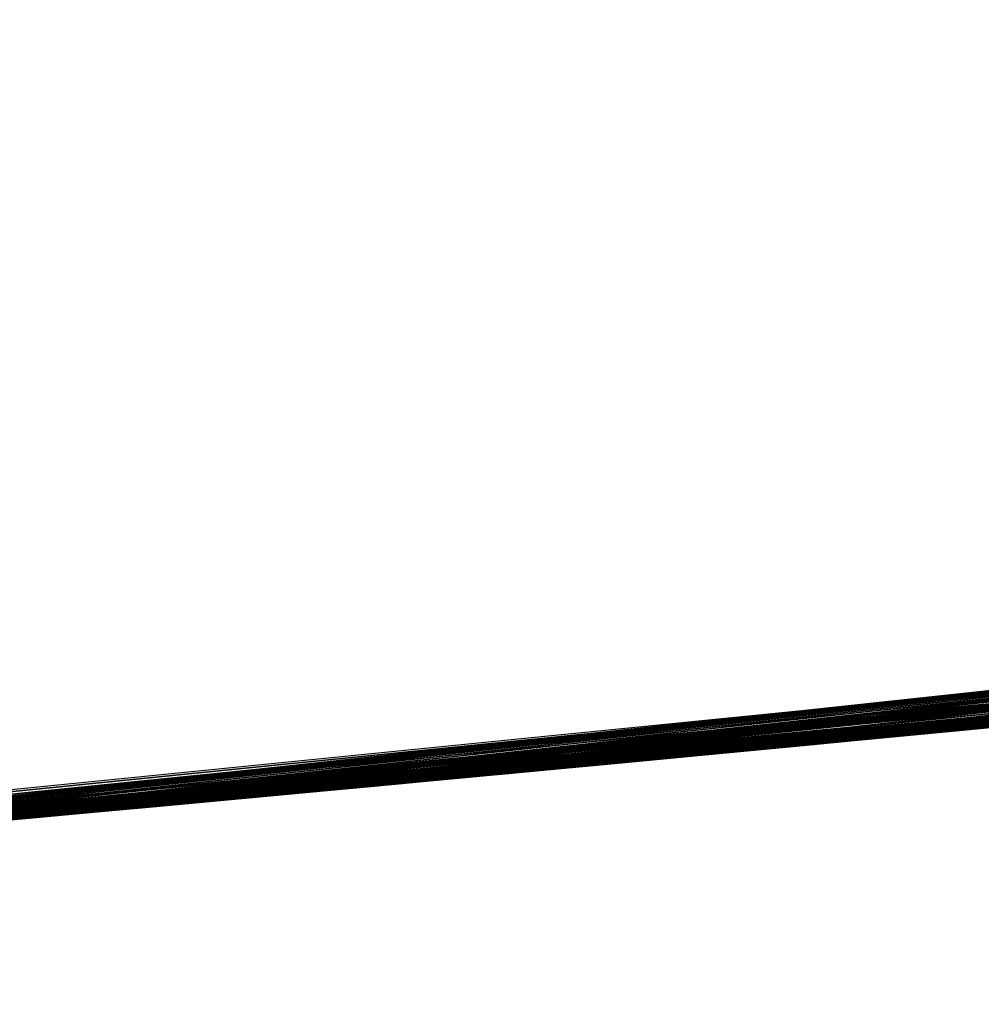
# Model space of a CAD drawing. Header units: millimetres. Extents: x -20 to 891, y -20 to 307.
# Tile 62 of 113: x 872.997 to 873.099, y 8.849 to 8.953. Entities that reach past the tile are written whole.
import ezdxf

# ---------------------------------------------------------------- set-up
doc = ezdxf.new("R2010")
doc.units = ezdxf.units.MM
doc.header["$LTSCALE"] = 41.718519
for name, color, linetype in [('78', 7, 'CONTINUOUS'), ('79', 7, 'CONTINUOUS'), ('80', 7, 'CONTINUOUS'), ('85', 7, 'CONTINUOUS'), ('93', 7, 'CONTINUOUS')]:
    doc.layers.add(name, color=color, linetype=linetype)

msp = doc.modelspace()

# ---------------------------------------------------------------- linework, layer by layer
at = {"layer": '78', "linetype": 'Continuous'}
for points in [[(866.54525, 48.24282, 65), (873.45983, 8.91633, 65), (867.12396, 48.37132, 65), (866.54525, 48.24282, 65)], [(873.45983, 8.91633, 65), (874.04762, 8.99293, 65), (867.12396, 48.37132, 65), (873.45983, 8.91633, 65)], [(872.87006, 8.85719, 65), (873.45983, 8.91633, 65), (866.54525, 48.24282, 65), (872.87006, 8.85719, 65)]]:
    msp.add_3dface(points, dxfattribs=at)
at = {"layer": '79', "linetype": 'Continuous'}
for points in [[(872.84444, 8.85502), (872.16423, 10.11124), (873.28988, 10.20536), (872.84444, 8.85502)], [(873.44273, 8.91437), (872.84444, 8.85502), (873.28988, 10.20536), (873.44273, 8.91437)]]:
    msp.add_3dface(points, dxfattribs=at)
at = {"layer": '80', "linetype": 'Continuous'}
for points in [[(873.74997, 8.95193, 10.4396), (872.86904, 8.8571, 11.96327), (872.86263, 8.85656, 9.73055), (873.74997, 8.95193, 10.4396)], [(872.87404, 8.85753, 11.9555), (872.86904, 8.8571, 11.96327), (873.74997, 8.95193, 10.4396), (872.87404, 8.85753, 11.9555)], [(872.8799, 8.85803, 11.94921), (872.87404, 8.85753, 11.9555), (873.74997, 8.95193, 10.4396), (872.8799, 8.85803, 11.94921)], [(872.88668, 8.85862, 11.94421), (872.8799, 8.85803, 11.94921), (873.74997, 8.95193, 10.4396), (872.88668, 8.85862, 11.94421)], [(872.89444, 8.85929, 11.94058), (872.88668, 8.85862, 11.94421), (873.74997, 8.95193, 10.4396), (872.89444, 8.85929, 11.94058)], [(872.90315, 8.86004, 11.93832), (872.89444, 8.85929, 11.94058), (873.74997, 8.95193, 10.4396), (872.90315, 8.86004, 11.93832)], [(872.91317, 8.86092, 11.93721), (872.90315, 8.86004, 11.93832), (873.74997, 8.95193, 10.4396), (872.91317, 8.86092, 11.93721)], [(872.92473, 8.86193, 11.93711), (872.91317, 8.86092, 11.93721), (873.74997, 8.95193, 10.4396), (872.92473, 8.86193, 11.93711)], [(872.93665, 8.86299, 11.9378), (872.92473, 8.86193, 11.93711), (873.74997, 8.95193, 10.4396), (872.93665, 8.86299, 11.9378)], [(872.94943, 8.86412, 11.9392), (872.93665, 8.86299, 11.9378), (873.74997, 8.95193, 10.4396), (872.94943, 8.86412, 11.9392)], [(872.96406, 8.86544, 11.94146), (872.94943, 8.86412, 11.9392), (873.74997, 8.95193, 10.4396), (872.96406, 8.86544, 11.94146)], [(872.9809, 8.86696, 11.94461), (872.96406, 8.86544, 11.94146), (873.74997, 8.95193, 10.4396), (872.9809, 8.86696, 11.94461)], [(873.00032, 8.86874, 11.94859), (872.9809, 8.86696, 11.94461), (873.74997, 8.95193, 10.4396), (873.00032, 8.86874, 11.94859)], [(873.02234, 8.87077, 11.95309), (873.00032, 8.86874, 11.94859), (873.74997, 8.95193, 10.4396), (873.02234, 8.87077, 11.95309)], [(873.04487, 8.87288, 11.95749), (873.02234, 8.87077, 11.95309), (873.74997, 8.95193, 10.4396), (873.04487, 8.87288, 11.95749)], [(873.07022, 8.87529, 11.96207), (873.04487, 8.87288, 11.95749), (873.74997, 8.95193, 10.4396), (873.07022, 8.87529, 11.96207)], [(873.10011, 8.87816, 11.967), (873.07022, 8.87529, 11.96207), (873.74997, 8.95193, 10.4396), (873.10011, 8.87816, 11.967)], [(873.72679, 8.94893, 22.65677), (872.92743, 8.86217, 22.6256), (873.65528, 8.93984, 22.21082), (873.72679, 8.94893, 22.65677)], [(873.65528, 8.93984, 22.21082), (872.92743, 8.86217, 22.6256), (873.57373, 8.92979, 22.21483), (873.65528, 8.93984, 22.21082)], [(873.57373, 8.92979, 22.21483), (872.92743, 8.86217, 22.6256), (873.49873, 8.92086, 22.21895), (873.57373, 8.92979, 22.21483)], [(873.54881, 8.92679, 16.96646), (872.78446, 8.85007, 18.2411), (872.76895, 8.84882, 16.9592), (873.54881, 8.92679, 16.96646)], [(872.80499, 8.85175, 18.2408), (872.78446, 8.85007, 18.2411), (873.54881, 8.92679, 16.96646), (872.80499, 8.85175, 18.2408)], [(873.49101, 8.91995, 18.25783), (872.80499, 8.85175, 18.2408), (873.54881, 8.92679, 16.96646), (873.49101, 8.91995, 18.25783)], [(873.49332, 8.92022, 21.734), (872.85562, 8.85596, 21.70401), (873.47432, 8.91801, 21.35349), (873.49332, 8.92022, 21.734)], [(873.49873, 8.92086, 22.21895), (872.92743, 8.86217, 22.6256), (873.42864, 8.91276, 22.22325), (873.49873, 8.92086, 22.21895)], [(873.47432, 8.91801, 21.35349), (872.85562, 8.85596, 21.70401), (873.41879, 8.91165, 21.35813), (873.47432, 8.91801, 21.35349)], [(873.45983, 8.91633, 65), (872.87006, 8.85719, 65), (873.41656, 8.91139, 25.28753), (873.45983, 8.91633, 65)], [(873.44273, 8.91437), (872.8902, 8.85892, 6.05054), (872.84444, 8.85502), (873.44273, 8.91437)], [(872.9597, 8.86504, 5.91877), (872.8902, 8.85892, 6.05054), (873.44273, 8.91437), (872.9597, 8.86504, 5.91877)], [(873.03776, 8.87221, 5.79447), (872.9597, 8.86504, 5.91877), (873.44273, 8.91437), (873.03776, 8.87221, 5.79447)], [(873.12197, 8.88029, 5.68041), (873.03776, 8.87221, 5.79447), (873.44273, 8.91437), (873.12197, 8.88029, 5.68041)], [(873.42864, 8.91276, 22.22325), (872.92743, 8.86217, 22.6256), (873.3677, 8.90593, 22.22738), (873.42864, 8.91276, 22.22325)], [(873.41879, 8.91165, 21.35813), (872.85562, 8.85596, 21.70401), (873.37232, 8.90644, 21.36227), (873.41879, 8.91165, 21.35813)], [(873.41656, 8.91139, 25.28753), (872.87006, 8.85719, 65), (873.35017, 8.904, 25.31867), (873.41656, 8.91139, 25.28753)], [(873.39674, 8.90916, 16.55589), (872.76895, 8.84882, 16.5416), (873.32496, 8.90125, 15.62578), (873.39674, 8.90916, 16.55589)], [(873.37232, 8.90644, 21.36227), (872.85562, 8.85596, 21.70401), (873.33248, 8.90207, 21.36601), (873.37232, 8.90644, 21.36227)], [(873.3677, 8.90593, 22.22738), (872.92743, 8.86217, 22.6256), (873.31275, 8.89993, 22.23147), (873.3677, 8.90593, 22.22738)], [(873.35017, 8.904, 25.31867), (872.87006, 8.85719, 65), (873.31241, 8.89989, 26.67257), (873.35017, 8.904, 25.31867)], [(873.33248, 8.90207, 21.36601), (872.85562, 8.85596, 21.70401), (873.29812, 8.89836, 21.36936), (873.33248, 8.90207, 21.36601)], [(873.32496, 8.90125, 15.62578), (872.76895, 8.84882, 16.5416), (873.22373, 8.89054, 15.57937), (873.32496, 8.90125, 15.62578)], [(873.31241, 8.89989, 26.67257), (872.87006, 8.85719, 65), (873.31228, 8.89988, 26.68122), (873.31241, 8.89989, 26.67257)], [(873.31228, 8.89988, 26.68122), (872.87006, 8.85719, 65), (873.3112, 8.89976, 26.69036), (873.31228, 8.89988, 26.68122)], [(873.3112, 8.89976, 26.69036), (872.87006, 8.85719, 65), (873.30922, 8.89955, 26.69963), (873.3112, 8.89976, 26.69036)], [(873.30922, 8.89955, 26.69963), (872.87006, 8.85719, 65), (873.30648, 8.89926, 26.70875), (873.30922, 8.89955, 26.69963)], [(873.30648, 8.89926, 26.70875), (872.87006, 8.85719, 65), (873.30291, 8.89887, 26.71781), (873.30648, 8.89926, 26.70875)], [(873.31275, 8.89993, 22.23147), (872.92743, 8.86217, 22.6256), (873.26075, 8.89439, 22.23571), (873.31275, 8.89993, 22.23147)], [(873.29812, 8.89836, 21.36936), (872.85562, 8.85596, 21.70401), (873.26836, 8.8952, 21.37237), (873.29812, 8.89836, 21.36936)], [(873.30291, 8.89887, 26.71781), (872.87006, 8.85719, 65), (873.29852, 8.8984, 26.72639), (873.30291, 8.89887, 26.71781)], [(873.29852, 8.8984, 26.72639), (872.87006, 8.85719, 65), (873.29362, 8.89788, 26.73388), (873.29852, 8.8984, 26.72639)], [(873.29362, 8.89788, 26.73388), (872.87006, 8.85719, 65), (873.28825, 8.89731, 26.74039), (873.29362, 8.89788, 26.73388)], [(873.28825, 8.89731, 26.74039), (872.87006, 8.85719, 65), (873.2822, 8.89666, 26.74624), (873.28825, 8.89731, 26.74039)], [(873.2822, 8.89666, 26.74624), (872.87006, 8.85719, 65), (873.27538, 8.89594, 26.75154), (873.2822, 8.89666, 26.74624)], [(873.26836, 8.8952, 21.37237), (872.85562, 8.85596, 21.70401), (873.24245, 8.89248, 21.37506), (873.26836, 8.8952, 21.37237)], [(873.27538, 8.89594, 26.75154), (872.87006, 8.85719, 65), (873.26739, 8.89509, 26.75655), (873.27538, 8.89594, 26.75154)], [(873.26739, 8.89509, 26.75655), (872.87006, 8.85719, 65), (873.2582, 8.89413, 26.76119), (873.26739, 8.89509, 26.75655)], [(873.2582, 8.89413, 26.76119), (872.87006, 8.85719, 65), (873.24755, 8.89301, 26.76535), (873.2582, 8.89413, 26.76119)], [(873.26075, 8.89439, 22.23571), (872.92743, 8.86217, 22.6256), (873.21267, 8.8894, 22.2399), (873.26075, 8.89439, 22.23571)], [(873.24755, 8.89301, 26.76535), (872.87006, 8.85719, 65), (873.23513, 8.89172, 26.7689), (873.24755, 8.89301, 26.76535)], [(873.24245, 8.89248, 21.37506), (872.85562, 8.85596, 21.70401), (873.21979, 8.89013, 21.37746), (873.24245, 8.89248, 21.37506)], [(873.23513, 8.89172, 26.7689), (872.87006, 8.85719, 65), (873.221, 8.89026, 26.77161), (873.23513, 8.89172, 26.7689)], [(873.22373, 8.89054, 15.57937), (872.76895, 8.84882, 16.5416), (873.13309, 8.88139, 15.52421), (873.22373, 8.89054, 15.57937)], [(873.21979, 8.89013, 21.37746), (872.85562, 8.85596, 21.70401), (873.19988, 8.88809, 21.37961), (873.21979, 8.89013, 21.37746)], [(873.221, 8.89026, 26.77161), (872.87006, 8.85719, 65), (873.20525, 8.88864, 26.77345), (873.221, 8.89026, 26.77161)], [(873.21267, 8.8894, 22.2399), (872.92743, 8.86217, 22.6256), (873.16892, 8.88495, 22.24381), (873.21267, 8.8894, 22.2399)], [(873.19988, 8.88809, 21.37961), (872.85562, 8.85596, 21.70401), (873.18225, 8.8863, 21.38154), (873.19988, 8.88809, 21.37961)], [(873.20525, 8.88864, 26.77345), (872.87006, 8.85719, 65), (873.18785, 8.88686, 26.77458), (873.20525, 8.88864, 26.77345)], [(873.18785, 8.88686, 26.77458), (872.87006, 8.85719, 65), (873.16876, 8.88494, 26.77523), (873.18785, 8.88686, 26.77458)], [(873.18225, 8.8863, 21.38154), (872.85562, 8.85596, 21.70401), (873.16655, 8.88472, 21.38328), (873.18225, 8.8863, 21.38154)], [(873.16655, 8.88472, 21.38328), (872.85562, 8.85596, 21.70401), (873.15242, 8.8833, 21.38486), (873.16655, 8.88472, 21.38328)], [(873.16876, 8.88494, 26.77523), (872.87006, 8.85719, 65), (873.14792, 8.88285, 26.77568), (873.16876, 8.88494, 26.77523)], [(873.16892, 8.88495, 22.24381), (872.92743, 8.86217, 22.6256), (873.13124, 8.8812, 22.24713), (873.16892, 8.88495, 22.24381)], [(873.159, 8.88396, 18.69039), (873.09645, 8.87781, 20.98813), (873.08032, 8.87625, 18.62153), (873.159, 8.88396, 18.69039)], [(873.11737, 8.87984, 20.98934), (873.09645, 8.87781, 20.98813), (873.159, 8.88396, 18.69039), (873.11737, 8.87984, 20.98934)], [(873.15242, 8.8833, 21.38486), (872.85562, 8.85596, 21.70401), (873.13958, 8.88203, 21.3863), (873.15242, 8.8833, 21.38486)], [(873.14792, 8.88285, 26.77568), (872.87006, 8.85719, 65), (873.12592, 8.88068, 26.77629), (873.14792, 8.88285, 26.77568)], [(873.15419, 8.88348, 14.14006), (873.07136, 8.87539, 14.20237), (873.14845, 8.88291, 13.19107), (873.15419, 8.88348, 14.14006)], [(873.14845, 8.88291, 13.19107), (873.07136, 8.87539, 14.20237), (873.13667, 8.88174, 13.19191), (873.14845, 8.88291, 13.19107)], [(873.09805, 8.87796, 25.53203), (873.15281, 8.88334, 25.46839), (873.10863, 8.87899, 26.46334), (873.09805, 8.87796, 25.53203)], [(873.13958, 8.88203, 21.3863), (872.85562, 8.85596, 21.70401), (873.12779, 8.88086, 21.38764), (873.13958, 8.88203, 21.3863)], [(873.13667, 8.88174, 13.19191), (873.07136, 8.87539, 14.20237), (873.12569, 8.88066, 13.19271), (873.13667, 8.88174, 13.19191)], [(873.13309, 8.88139, 15.52421), (872.76895, 8.84882, 16.5416), (873.05267, 8.87362, 15.46053), (873.13309, 8.88139, 15.52421)], [(873.12779, 8.88086, 21.38764), (872.85562, 8.85596, 21.70401), (873.11702, 8.87981, 21.38887), (873.12779, 8.88086, 21.38764)], [(873.12592, 8.88068, 26.77629), (872.87006, 8.85719, 65), (873.10463, 8.8786, 26.7776), (873.12592, 8.88068, 26.77629)], [(873.13124, 8.8812, 22.24713), (872.92743, 8.86217, 22.6256), (873.09838, 8.87799, 22.24991), (873.13124, 8.8812, 22.24713)], [(873.12569, 8.88066, 13.19271), (873.07136, 8.87539, 14.20237), (873.1154, 8.87965, 13.19347), (873.12569, 8.88066, 13.19271)], [(873.11702, 8.87981, 21.38887), (872.85562, 8.85596, 21.70401), (873.10585, 8.87872, 21.39015), (873.11702, 8.87981, 21.38887)], [(873.1154, 8.87965, 13.19347), (873.07136, 8.87539, 14.20237), (873.10585, 8.87872, 13.1942), (873.1154, 8.87965, 13.19347)], [(873.11458, 8.87957, 9.09903), (873.10508, 8.87864, 9.55237), (873.09196, 8.87737, 9.10095), (873.11458, 8.87957, 9.09903)], [(873.09698, 8.87786, 6.27907), (873.11763, 8.87987, 6.24285), (873.10825, 8.87895, 7.64006), (873.09698, 8.87786, 6.27907)], [(873.10585, 8.87872, 21.39015), (872.85562, 8.85596, 21.70401), (873.09047, 8.87723, 21.39191), (873.10585, 8.87872, 21.39015)], [(873.10463, 8.8786, 26.7776), (872.87006, 8.85719, 65), (873.0857, 8.87677, 26.78), (873.10463, 8.8786, 26.7776)], [(873.10508, 8.87864, 9.55237), (873.06111, 8.87442, 9.55184), (873.09196, 8.87737, 9.10095), (873.10508, 8.87864, 9.55237)], [(873.10585, 8.87872, 13.1942), (873.07136, 8.87539, 14.20237), (873.09688, 8.87785, 13.19488), (873.10585, 8.87872, 13.1942)], [(873.10557, 8.87869, 12.67954), (873.08446, 8.87665, 12.67798), (873.09658, 8.87782, 12.38573), (873.10557, 8.87869, 12.67954)], [(873.10606, 8.87874, 8.57504), (873.08685, 8.87688, 8.5734), (873.09756, 8.87791, 8.14434), (873.10606, 8.87874, 8.57504)], [(873.08784, 8.87697, 26.43133), (873.09805, 8.87796, 25.53203), (873.10863, 8.87899, 26.46334), (873.08784, 8.87697, 26.43133)], [(873.10369, 8.87851, 23.18626), (873.09989, 8.87814, 25.10479), (873.09295, 8.87747, 23.18729), (873.10369, 8.87851, 23.18626)], [(873.09539, 8.8777, 7.61025), (873.09698, 8.87786, 6.27907), (873.10825, 8.87895, 7.64006), (873.09539, 8.8777, 7.61025)], [(873.1102, 8.87914, 12.38504), (873.10557, 8.87869, 12.67954), (873.09658, 8.87782, 12.38573), (873.1102, 8.87914, 12.38504)], [(873.10839, 8.87897, 8.14348), (873.10606, 8.87874, 8.57504), (873.09756, 8.87791, 8.14434), (873.10839, 8.87897, 8.14348)], [(873.09838, 8.87799, 22.24991), (872.92743, 8.86217, 22.6256), (873.06975, 8.87524, 22.25219), (873.09838, 8.87799, 22.24991)], [(873.09989, 8.87814, 25.10479), (873.01589, 8.87017, 25.18226), (873.09295, 8.87747, 23.18729), (873.09989, 8.87814, 25.10479)], [(873.09295, 8.87747, 23.18729), (873.01589, 8.87017, 25.18226), (873.08304, 8.87651, 23.18824), (873.09295, 8.87747, 23.18729)], [(873.05237, 8.87359, 25.59829), (873.09805, 8.87796, 25.53203), (873.06761, 8.87504, 26.39531), (873.05237, 8.87359, 25.59829)], [(873.09196, 8.87737, 9.10095), (873.06111, 8.87442, 9.55184), (873.07091, 8.87535, 9.10278), (873.09196, 8.87737, 9.10095)], [(873.06761, 8.87504, 26.39531), (873.09805, 8.87796, 25.53203), (873.08784, 8.87697, 26.43133), (873.06761, 8.87504, 26.39531)], [(873.09688, 8.87785, 13.19488), (873.07136, 8.87539, 14.20237), (873.08848, 8.87704, 13.19554), (873.09688, 8.87785, 13.19488)], [(873.09645, 8.87781, 20.98813), (873.0775, 8.87598, 20.98702), (873.08032, 8.87625, 18.62153), (873.09645, 8.87781, 20.98813)], [(873.07783, 8.87601, 6.3159), (873.09698, 8.87786, 6.27907), (873.0822, 8.87643, 7.57636), (873.07783, 8.87601, 6.3159)], [(873.0822, 8.87643, 7.57636), (873.09698, 8.87786, 6.27907), (873.09539, 8.8777, 7.61025), (873.0822, 8.87643, 7.57636)], [(873.09658, 8.87782, 12.38573), (873.08446, 8.87665, 12.67798), (873.08362, 8.87657, 12.38621), (873.09658, 8.87782, 12.38573)], [(873.09756, 8.87791, 8.14434), (873.08685, 8.87688, 8.5734), (873.08666, 8.87686, 8.14464), (873.09756, 8.87791, 8.14434)], [(873.09047, 8.87723, 21.39191), (872.85562, 8.85596, 21.70401), (873.07351, 8.8756, 21.39387), (873.09047, 8.87723, 21.39191)], [(873.0857, 8.87677, 26.78), (872.87006, 8.85719, 65), (873.05938, 8.87425, 26.78662), (873.0857, 8.87677, 26.78)], [(873.08304, 8.87651, 23.18824), (873.01589, 8.87017, 25.18226), (873.07395, 8.87564, 23.18911), (873.08304, 8.87651, 23.18824)], [(873.08032, 8.87625, 18.62153), (873.03022, 8.87151, 20.98419), (873.02267, 8.8708, 18.57133), (873.08032, 8.87625, 18.62153)], [(873.04457, 8.87285, 20.98506), (873.03022, 8.87151, 20.98419), (873.08032, 8.87625, 18.62153), (873.04457, 8.87285, 20.98506)], [(873.06027, 8.87434, 20.986), (873.04457, 8.87285, 20.98506), (873.08032, 8.87625, 18.62153), (873.06027, 8.87434, 20.986)], [(873.0775, 8.87598, 20.98702), (873.06027, 8.87434, 20.986), (873.08032, 8.87625, 18.62153), (873.0775, 8.87598, 20.98702)], [(873.08446, 8.87665, 12.67798), (873.06506, 8.87479, 12.6765), (873.08362, 8.87657, 12.38621), (873.08446, 8.87665, 12.67798)], [(873.08362, 8.87657, 12.38621), (873.06506, 8.87479, 12.6765), (873.06816, 8.87509, 12.38656), (873.08362, 8.87657, 12.38621)], [(873.06846, 8.87512, 7.53612), (873.07783, 8.87601, 6.3159), (873.0822, 8.87643, 7.57636), (873.06846, 8.87512, 7.53612)], [(873.08685, 8.87688, 8.5734), (873.06935, 8.8752, 8.57187), (873.08666, 8.87686, 8.14464), (873.08685, 8.87688, 8.5734)], [(873.08666, 8.87686, 8.14464), (873.06935, 8.8752, 8.57187), (873.07564, 8.8758, 8.14434), (873.08666, 8.87686, 8.14464)], [(873.08848, 8.87704, 13.19554), (873.07136, 8.87539, 14.20237), (873.08061, 8.87628, 13.19616), (873.08848, 8.87704, 13.19554)], [(873.08061, 8.87628, 13.19616), (873.07136, 8.87539, 14.20237), (873.07311, 8.87556, 13.19676), (873.08061, 8.87628, 13.19616)], [(873.07351, 8.8756, 21.39387), (872.85562, 8.85596, 21.70401), (873.05764, 8.87409, 21.39569), (873.07351, 8.8756, 21.39387)], [(873.06975, 8.87524, 22.25219), (872.92743, 8.86217, 22.6256), (873.0399, 8.87241, 22.25438), (873.06975, 8.87524, 22.25219)], [(873.07136, 8.87539, 14.20237), (872.99772, 8.8685, 14.27317), (873.06601, 8.87488, 13.19733), (873.07136, 8.87539, 14.20237)], [(873.07395, 8.87564, 23.18911), (873.01589, 8.87017, 25.18226), (873.06555, 8.87484, 23.18991), (873.07395, 8.87564, 23.18911)], [(873.07091, 8.87535, 9.10278), (873.06111, 8.87442, 9.55184), (873.05161, 8.87352, 9.10448), (873.07091, 8.87535, 9.10278)], [(873.06935, 8.8752, 8.57187), (873.05237, 8.87359, 8.57037), (873.06437, 8.87473, 8.14344), (873.06935, 8.8752, 8.57187)], [(873.06033, 8.87434, 6.35297), (873.07783, 8.87601, 6.3159), (873.06846, 8.87512, 7.53612), (873.06033, 8.87434, 6.35297)], [(873.07564, 8.8758, 8.14434), (873.06935, 8.8752, 8.57187), (873.06437, 8.87473, 8.14344), (873.07564, 8.8758, 8.14434)], [(873.07311, 8.87556, 13.19676), (873.07136, 8.87539, 14.20237), (873.06601, 8.87488, 13.19733), (873.07311, 8.87556, 13.19676)], [(873.05938, 8.87425, 26.78662), (872.87006, 8.85719, 65), (873.03076, 8.87156, 26.79715), (873.05938, 8.87425, 26.78662)], [(873.06601, 8.87488, 13.19733), (872.99772, 8.8685, 14.27317), (873.05925, 8.87424, 13.19788), (873.06601, 8.87488, 13.19733)], [(873.05925, 8.87424, 13.19788), (872.99772, 8.8685, 14.27317), (873.05276, 8.87363, 13.19841), (873.05925, 8.87424, 13.19788)], [(873.06555, 8.87484, 23.18991), (873.01589, 8.87017, 25.18226), (873.05781, 8.8741, 23.19065), (873.06555, 8.87484, 23.18991)], [(873.06111, 8.87442, 9.55184), (873.02383, 8.87091, 9.54999), (873.05161, 8.87352, 9.10448), (873.06111, 8.87442, 9.55184)], [(873.04491, 8.87288, 6.3892), (873.06033, 8.87434, 6.35297), (873.05562, 8.8739, 7.49496), (873.04491, 8.87288, 6.3892)], [(873.06506, 8.87479, 12.6765), (873.04712, 8.87309, 12.67509), (873.04777, 8.87315, 12.38666), (873.06506, 8.87479, 12.6765)], [(873.06816, 8.87509, 12.38656), (873.06506, 8.87479, 12.6765), (873.04777, 8.87315, 12.38666), (873.06816, 8.87509, 12.38656)], [(873.04802, 8.87318, 26.35482), (873.05237, 8.87359, 25.59829), (873.06761, 8.87504, 26.39531), (873.04802, 8.87318, 26.35482)], [(873.06437, 8.87473, 8.14344), (873.05237, 8.87359, 8.57037), (873.05375, 8.87372, 8.14205), (873.06437, 8.87473, 8.14344)], [(873.05562, 8.8739, 7.49496), (873.06033, 8.87434, 6.35297), (873.06846, 8.87512, 7.53612), (873.05562, 8.8739, 7.49496)], [(873.05267, 8.87362, 15.46053), (872.76895, 8.84882, 16.5416), (872.98023, 8.8669, 15.38701), (873.05267, 8.87362, 15.46053)], [(873.05764, 8.87409, 21.39569), (872.85562, 8.85596, 21.70401), (873.04293, 8.8727, 21.39738), (873.05764, 8.87409, 21.39569)], [(873.05276, 8.87363, 13.19841), (872.99772, 8.8685, 14.27317), (873.04657, 8.87304, 13.19892), (873.05276, 8.87363, 13.19841)], [(873.05781, 8.8741, 23.19065), (873.01589, 8.87017, 25.18226), (873.05065, 8.87343, 23.19134), (873.05781, 8.8741, 23.19065)], [(873.05065, 8.87343, 23.19134), (873.01589, 8.87017, 25.18226), (873.044, 8.8728, 23.19198), (873.05065, 8.87343, 23.19134)], [(873.01774, 8.87034, 25.66277), (873.05237, 8.87359, 25.59829), (873.02815, 8.87131, 26.30712), (873.01774, 8.87034, 25.66277)], [(873.05161, 8.87352, 9.10448), (873.02383, 8.87091, 9.54999), (873.03402, 8.87186, 9.10605), (873.05161, 8.87352, 9.10448)], [(873.02815, 8.87131, 26.30712), (873.05237, 8.87359, 25.59829), (873.04802, 8.87318, 26.35482), (873.02815, 8.87131, 26.30712)], [(873.04777, 8.87315, 12.38666), (873.03055, 8.87154, 12.67376), (873.02912, 8.8714, 12.38639), (873.04777, 8.87315, 12.38666)], [(873.04712, 8.87309, 12.67509), (873.03055, 8.87154, 12.67376), (873.04777, 8.87315, 12.38666), (873.04712, 8.87309, 12.67509)], [(873.05237, 8.87359, 8.57037), (873.03386, 8.87185, 8.56872), (873.04366, 8.87277, 8.14017), (873.05237, 8.87359, 8.57037)], [(873.05375, 8.87372, 8.14205), (873.05237, 8.87359, 8.57037), (873.04366, 8.87277, 8.14017), (873.05375, 8.87372, 8.14205)], [(873.04477, 8.87287, 7.45667), (873.04491, 8.87288, 6.3892), (873.05562, 8.8739, 7.49496), (873.04477, 8.87287, 7.45667)], [(873.04293, 8.8727, 21.39738), (872.85562, 8.85596, 21.70401), (873.02934, 8.87142, 21.39892), (873.04293, 8.8727, 21.39738)], [(873.0399, 8.87241, 22.25438), (872.92743, 8.86217, 22.6256), (873.01283, 8.86989, 22.25618), (873.0399, 8.87241, 22.25438)], [(873.04657, 8.87304, 13.19892), (872.99772, 8.8685, 14.27317), (873.04061, 8.87248, 13.19941), (873.04657, 8.87304, 13.19892)], [(873.04061, 8.87248, 13.19941), (872.99772, 8.8685, 14.27317), (873.03488, 8.87194, 13.19989), (873.04061, 8.87248, 13.19941)], [(873.044, 8.8728, 23.19198), (873.01589, 8.87017, 25.18226), (873.03784, 8.87222, 23.19256), (873.044, 8.8728, 23.19198)], [(873.03784, 8.87222, 23.19256), (873.01589, 8.87017, 25.18226), (873.03209, 8.87168, 23.19311), (873.03784, 8.87222, 23.19256)], [(873.03074, 8.87156, 6.42649), (873.04491, 8.87288, 6.3892), (873.03437, 8.87189, 7.41758), (873.03074, 8.87156, 6.42649)], [(873.04366, 8.87277, 8.14017), (873.03386, 8.87185, 8.56872), (873.03369, 8.87183, 8.13778), (873.04366, 8.87277, 8.14017)], [(873.03437, 8.87189, 7.41758), (873.04491, 8.87288, 6.3892), (873.04477, 8.87287, 7.45667), (873.03437, 8.87189, 7.41758)], [(873.02934, 8.87142, 21.39892), (872.85562, 8.85596, 21.70401), (873.01684, 8.87026, 21.40033), (873.02934, 8.87142, 21.39892)], [(873.03076, 8.87156, 26.79715), (872.87006, 8.85719, 65), (873.00297, 8.86898, 26.8085), (873.03076, 8.87156, 26.79715)], [(873.03488, 8.87194, 13.19989), (872.99772, 8.8685, 14.27317), (873.02937, 8.87143, 13.20035), (873.03488, 8.87194, 13.19989)], [(873.02937, 8.87143, 13.20035), (872.99772, 8.8685, 14.27317), (873.02403, 8.87093, 13.2008), (873.02937, 8.87143, 13.20035)], [(873.00875, 8.86951, 26.25149), (873.01774, 8.87034, 25.66277), (873.02815, 8.87131, 26.30712), (873.00875, 8.86951, 26.25149)], [(873.02912, 8.8714, 12.38639), (873.0152, 8.87011, 12.6725), (873.01181, 8.86979, 12.38581), (873.02912, 8.8714, 12.38639)], [(873.03055, 8.87154, 12.67376), (873.0152, 8.87011, 12.6725), (873.02912, 8.8714, 12.38639), (873.03055, 8.87154, 12.67376)], [(873.03209, 8.87168, 23.19311), (873.01589, 8.87017, 25.18226), (873.02674, 8.87118, 23.19362), (873.03209, 8.87168, 23.19311)], [(873.02674, 8.87118, 23.19362), (873.01589, 8.87017, 25.18226), (873.02171, 8.87071, 23.1941), (873.02674, 8.87118, 23.19362)], [(873.03386, 8.87185, 8.56872), (873.01627, 8.87021, 8.56715), (873.03369, 8.87183, 8.13778), (873.03386, 8.87185, 8.56872)], [(873.03369, 8.87183, 8.13778), (873.01627, 8.87021, 8.56715), (873.02419, 8.87094, 8.13498), (873.03369, 8.87183, 8.13778)], [(873.03022, 8.87151, 20.98419), (873.01707, 8.87028, 20.98337), (873.02267, 8.8708, 18.57133), (873.03022, 8.87151, 20.98419)], [(873.01757, 8.87033, 6.46545), (873.03074, 8.87156, 6.42649), (873.02418, 8.87094, 7.37666), (873.01757, 8.87033, 6.46545)], [(873.03402, 8.87186, 9.10605), (873.02383, 8.87091, 9.54999), (873.01801, 8.87037, 9.10748), (873.03402, 8.87186, 9.10605)], [(873.02418, 8.87094, 7.37666), (873.03074, 8.87156, 6.42649), (873.03437, 8.87189, 7.41758), (873.02418, 8.87094, 7.37666)], [(873.01684, 8.87026, 21.40033), (872.85562, 8.85596, 21.70401), (873.00542, 8.86921, 21.4016), (873.01684, 8.87026, 21.40033)], [(873.01589, 8.87017, 25.18226), (872.93619, 8.86294, 25.27192), (873.01257, 8.86987, 23.19496), (873.01589, 8.87017, 25.18226)], [(873.02267, 8.8708, 18.57133), (872.98348, 8.86719, 20.98128), (872.97969, 8.86685, 18.53405), (873.02267, 8.8708, 18.57133)], [(872.99382, 8.86814, 20.98193), (872.98348, 8.86719, 20.98128), (873.02267, 8.8708, 18.57133), (872.99382, 8.86814, 20.98193)], [(873.02383, 8.87091, 9.54999), (872.99148, 8.86793, 9.54706), (873.01801, 8.87037, 9.10748), (873.02383, 8.87091, 9.54999)], [(873.01801, 8.87037, 9.10748), (872.99148, 8.86793, 9.54706), (873.00342, 8.86902, 9.10876), (873.01801, 8.87037, 9.10748)], [(872.9927, 8.86804, 25.72698), (873.01774, 8.87034, 25.66277), (873.00875, 8.86951, 26.25149), (872.9927, 8.86804, 25.72698)], [(873.00497, 8.86916, 20.98262), (872.99382, 8.86814, 20.98193), (873.02267, 8.8708, 18.57133), (873.00497, 8.86916, 20.98262)], [(873.0152, 8.87011, 12.6725), (872.99767, 8.86849, 12.67104), (873.01181, 8.86979, 12.38581), (873.0152, 8.87011, 12.6725)], [(873.02403, 8.87093, 13.2008), (872.99772, 8.8685, 14.27317), (873.01888, 8.87045, 13.20123), (873.02403, 8.87093, 13.2008)], [(873.01888, 8.87045, 13.20123), (872.99772, 8.8685, 14.27317), (873.01388, 8.86999, 13.20165), (873.01888, 8.87045, 13.20123)], [(873.01388, 8.86999, 13.20165), (872.99772, 8.8685, 14.27317), (873.00903, 8.86954, 13.20205), (873.01388, 8.86999, 13.20165)], [(873.01627, 8.87021, 8.56715), (872.99949, 8.86866, 8.56565), (873.01528, 8.87012, 8.13183), (873.01627, 8.87021, 8.56715)], [(873.01528, 8.87012, 8.13183), (872.99949, 8.86866, 8.56565), (873.00704, 8.86935, 8.12839), (873.01528, 8.87012, 8.13183)], [(873.01707, 8.87028, 20.98337), (873.00497, 8.86916, 20.98262), (873.02267, 8.8708, 18.57133), (873.01707, 8.87028, 20.98337)], [(873.0057, 8.86923, 6.50577), (873.01757, 8.87033, 6.46545), (873.01356, 8.86996, 7.33068), (873.0057, 8.86923, 6.50577)], [(873.01701, 8.87028, 23.19454), (873.01589, 8.87017, 25.18226), (873.01257, 8.86987, 23.19496), (873.01701, 8.87028, 23.19454)], [(873.01356, 8.86996, 7.33068), (873.01757, 8.87033, 6.46545), (873.02418, 8.87094, 7.37666), (873.01356, 8.86996, 7.33068)], [(873.02419, 8.87094, 8.13498), (873.01627, 8.87021, 8.56715), (873.01528, 8.87012, 8.13183), (873.02419, 8.87094, 8.13498)], [(873.02171, 8.87071, 23.1941), (873.01589, 8.87017, 25.18226), (873.01701, 8.87028, 23.19454), (873.02171, 8.87071, 23.1941)], [(873.00542, 8.86921, 21.4016), (872.85562, 8.85596, 21.70401), (872.99506, 8.86825, 21.40272), (873.00542, 8.86921, 21.4016)], [(873.00297, 8.86898, 26.8085), (872.87006, 8.85719, 65), (872.97874, 8.86676, 26.81766), (873.00297, 8.86898, 26.8085)], [(873.01283, 8.86989, 22.25618), (872.92743, 8.86217, 22.6256), (872.98872, 8.86767, 22.2576), (873.01283, 8.86989, 22.25618)], [(873.01257, 8.86987, 23.19496), (872.93619, 8.86294, 25.27192), (873.00838, 8.86948, 23.19536), (873.01257, 8.86987, 23.19496)], [(873.00838, 8.86948, 23.19536), (872.93619, 8.86294, 25.27192), (873.0044, 8.86911, 23.19573), (873.00838, 8.86948, 23.19536)], [(873.0044, 8.86911, 23.19573), (872.93619, 8.86294, 25.27192), (873.0006, 8.86876, 23.19609), (873.0044, 8.86911, 23.19573)], [(873.00342, 8.86902, 9.10876), (872.99148, 8.86793, 9.54706), (872.99009, 8.8678, 9.10991), (873.00342, 8.86902, 9.10876)], [(872.99235, 8.868, 7.22361), (872.9952, 8.86827, 6.54701), (873.00291, 8.86897, 7.27976), (872.99235, 8.868, 7.22361)], [(872.9924, 8.86801, 26.19406), (872.9927, 8.86804, 25.72698), (873.00875, 8.86951, 26.25149), (872.9924, 8.86801, 26.19406)], [(872.9952, 8.86827, 6.54701), (873.0057, 8.86923, 6.50577), (873.00291, 8.86897, 7.27976), (872.9952, 8.86827, 6.54701)], [(873.01181, 8.86979, 12.38581), (872.99767, 8.86849, 12.67104), (872.99576, 8.86832, 12.38501), (873.01181, 8.86979, 12.38581)], [(873.00903, 8.86954, 13.20205), (872.99772, 8.8685, 14.27317), (873.00431, 8.8691, 13.20245), (873.00903, 8.86954, 13.20205)], [(873.00431, 8.8691, 13.20245), (872.99772, 8.8685, 14.27317), (872.99971, 8.86868, 13.20283), (873.00431, 8.8691, 13.20245)], [(873.00704, 8.86935, 8.12839), (872.99949, 8.86866, 8.56565), (872.99947, 8.86866, 8.12471), (873.00704, 8.86935, 8.12839)], [(873.00291, 8.86897, 7.27976), (873.0057, 8.86923, 6.50577), (873.01356, 8.86996, 7.33068), (873.00291, 8.86897, 7.27976)], [(872.99772, 8.8685, 14.27317), (872.93235, 8.8626, 14.35298), (872.99521, 8.86827, 13.20321), (872.99772, 8.8685, 14.27317)], [(873.0006, 8.86876, 23.19609), (872.93619, 8.86294, 25.27192), (872.99697, 8.86843, 23.19642), (873.0006, 8.86876, 23.19609)], [(872.99767, 8.86849, 12.67104), (872.98037, 8.86691, 12.66958), (872.99576, 8.86832, 12.38501), (872.99767, 8.86849, 12.67104)], [(872.99949, 8.86866, 8.56565), (872.98348, 8.86719, 8.56426), (872.99947, 8.86866, 8.12471), (872.99949, 8.86866, 8.56565)], [(872.99947, 8.86866, 8.12471), (872.98348, 8.86719, 8.56426), (872.99266, 8.86803, 8.12089), (872.99947, 8.86866, 8.12471)], [(872.99971, 8.86868, 13.20283), (872.99772, 8.8685, 14.27317), (872.99521, 8.86827, 13.20321), (872.99971, 8.86868, 13.20283)]]:
    msp.add_3dface(points, dxfattribs=at)
at = {"layer": '85', "linetype": 'Continuous'}
for points in [[(872.75156, 8.94775, 16.9592), (873.38079, 9.008, 16.55595), (873.37532, 9.00739, 16.96443), (872.75156, 8.94775, 16.9592)], [(872.75156, 8.94775, 16.5416), (873.38079, 9.008, 16.55595), (872.75156, 8.94775, 16.9592), (872.75156, 8.94775, 16.5416)]]:
    msp.add_3dface(points, dxfattribs=at)
at = {"layer": '93', "linetype": 'Continuous'}
for points in [[(872.7876, 8.95066, 18.3848), (872.7876, 8.95066, 18.2408), (873.46107, 9.01714, 18.2575), (872.7876, 8.95066, 18.3848)], [(872.83678, 8.95473, 18.42613), (872.7876, 8.95066, 18.3848), (873.46107, 9.01714, 18.2575), (872.83678, 8.95473, 18.42613)]]:
    msp.add_3dface(points, dxfattribs=at)

doc.saveas('drawing.dxf')
